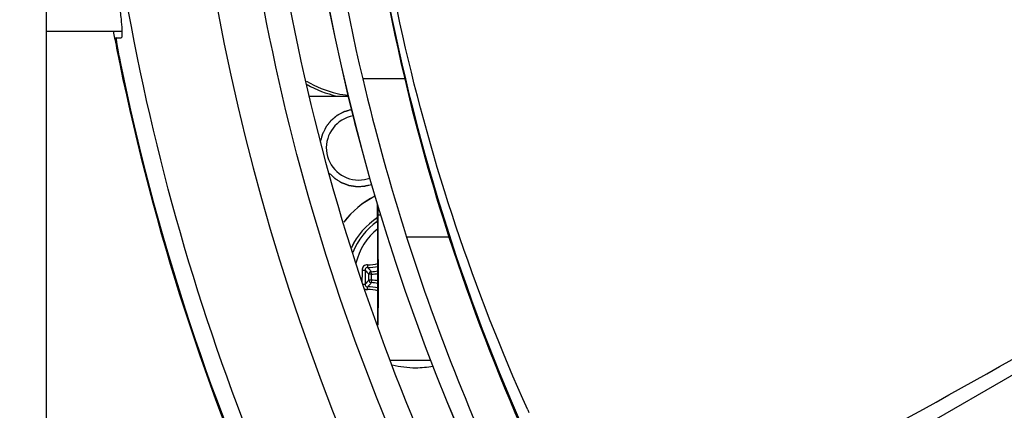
# Model space of a CAD drawing. Header units: millimetres. Extents: x 0 to 420, y 0 to 297.
# Tile 72 of 170: x 182.22 to 189.83, y 218.19 to 221.21. Entities that reach past the tile are written whole.
import ezdxf

# ---------------------------------------------------------------- set-up
doc = ezdxf.new("R2010")
doc.units = ezdxf.units.MM
doc.header["$LTSCALE"] = 23.1
doc.layers.get('0').update_dxf_attribs({"linetype": 'CONTINUOUS'})
for name, color, linetype in [('02___PRT_ALL_AXES', 7, 'CONTINUOUS'), ('AXES', 7, 'CONTINUOUS'), ('DIM_PILOTEES', 7, 'CONTINUOUS')]:
    doc.layers.add(name, color=color, linetype=linetype)
doc.styles.get("Standard").update_dxf_attribs({"font": 'txt', "width": 0.7})
doc.dimstyles.new('DIMSTYLE_1', dxfattribs={"dimtxt": 2.5, "dimasz": 3.5, "dimexe": 2, "dimexo": 0, "dimtad": 1, "dimdec": 0, "dimlfac": 5, "dimdsep": 46, "dimtxsty": 'Standard', "dimblk": '_FILLED', "dimblk1": '_FILLED', "dimblk2": '_FILLED', "dimcen": 0.09, "dimazin": 2, "dimtp": 0.5, "dimtm": 0.5, "dimtfac": 1, "dimtdec": 0, "dimtofl": 0, "dimtmove": 0, "dimatfit": 3, "dimldrblk": '_FILLED', "dimfxl": 0, "dimtolj": 1, "dimarcsym": 0})

# ---------------------------------------------------------------- blocks, each defined once
blk = doc.blocks.new('_FILLED')
at = {"color": 0, "linetype": 'ByBlock'}
blk.add_solid([(0, 0), (-1, 0.1429), (-1, -0.1429)], dxfattribs=at)
blk = doc.blocks.new('*D3')
at = {"layer": 'DIM_PILOTEES', "color": 2, "linetype": 'Continuous'}
for p, q in [((200.3353, 242.692), (141.0228, 242.692)), ((143.0228, 242.692), (143.0228, 206.9257)), ((143.0228, 171.1595), (143.0228, 206.9257)), ((169.1324, 171.1595), (141.0228, 171.1595))]:
    blk.add_line(p, q, dxfattribs=at)
at = {"layer": 'DIM_PILOTEES', "color": 2, "linetype": 'Continuous', "xscale": 3.5, "yscale": 3.5, "zscale": 3.5}
for p, rotation in [((143.0228, 242.692), 90), ((143.0228, 171.1595), 270)]:
    blk.add_blockref('_FILLED', p, dxfattribs=dict(at, rotation=rotation))
at = {"layer": 'DIM_PILOTEES', "color": 2, "linetype": 'Continuous', "insert": (139.8978, 206.9257), "char_height": 2.5, "width": 8.303571, "attachment_point": 2, "rotation": 90, "line_spacing_factor": 0.9}
blk.add_mtext('{\\ftxt;\\W0.0001;\\H0.0001;\\~}{\\ftxt;\\W2.2142857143;\\H2.5; }{\\ftxt;\\W0.0001;\\H0.0001;\\~}', dxfattribs=at)
blk = doc.blocks.new('*D4')
at = {"layer": 'DIM_PILOTEES', "color": 2, "linetype": 'Continuous'}
for p, q in [((200.3353, 242.692), (150.097, 242.692)), ((152.097, 242.692), (152.097, 209.4557)), ((152.097, 176.2195), (152.097, 209.4557)), ((183.7213, 176.2195), (150.097, 176.2195))]:
    blk.add_line(p, q, dxfattribs=at)
at = {"layer": 'DIM_PILOTEES', "color": 2, "linetype": 'Continuous', "xscale": 3.5, "yscale": 3.5, "zscale": 3.5}
for p, rotation in [((152.097, 242.692), 90), ((152.097, 176.2195), 270)]:
    blk.add_blockref('_FILLED', p, dxfattribs=dict(at, rotation=rotation))
at = {"layer": 'DIM_PILOTEES', "color": 2, "linetype": 'Continuous', "insert": (148.972, 209.4557), "char_height": 2.5, "width": 8.303571, "attachment_point": 2, "rotation": 90, "line_spacing_factor": 0.9}
blk.add_mtext('{\\ftxt;\\W0.0001;\\H0.0001;\\~}{\\ftxt;\\W2.2142857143;\\H2.5; }{\\ftxt;\\W0.0001;\\H0.0001;\\~}', dxfattribs=at)

msp = doc.modelspace()

# ---------------------------------------------------------------- linework, layer by layer
at = {"color": 7, "linetype": 'Continuous'}
for p, q in [((182.4255, 228.9516), (182.4255, 208.3195)), ((182.4255, 221.1195), (183.0117, 221.1195)), ((182.967, 221.0695), (183.0067, 221.0695)), ((182.9558, 221.0673), (182.9572, 221.0599)), ((182.9597, 221.068), (182.9611, 221.0606)), ((194.3904, 221.0588), (188.0055, 217.3724)), ((185.1977, 220.7521), (184.8732, 220.7521)), ((184.4645, 220.6195), (184.7624, 220.6195)), ((184.9888, 219.6459), (184.9867, 219.7848)), ((184.9878, 219.7812), (184.989, 219.6979)), ((184.9862, 219.6499), (184.9858, 219.6496)), ((184.9862, 219.6499), (184.9858, 219.6496)), ((185.0139, 219.6979), (184.989, 219.6979)), ((185.5398, 219.5297), (185.2123, 219.5297)), ((184.9407, 219.2419), (184.9398, 219.2618)), ((184.8682, 219.1844), (184.8681, 219.2195)), ((184.921, 219.197), (184.921, 219.2419)), ((184.9407, 219.2419), (184.921, 219.2419)), ((184.9407, 219.197), (184.921, 219.197)), ((184.9407, 219.197), (184.9398, 219.1771)), ((184.9407, 219.197), (184.9407, 219.2419)), ((185.0892, 218.5783), (185.398, 218.5783)), ((186.1498, 218.1934), (186.1582, 218.1741))]:
    msp.add_line(p, q, dxfattribs=at)
for centre, radius, start, end in [((200.519, 224.4195), 17.0577, 153.54717, 206.45283), ((200.5319, 224.4195), 16.2228, 154.44361, 205.55639), ((200.3155, 224.4195), 15.8719, 166.64055, 193.35945), ((200.5707, 224.4195), 15.7992, 180.00011, 207.69977), ((200.7666, 224.4195), 15.9951, 180.00001, 193.25465), ((200.3359, 224.4195), 17.7005, 190.74742, 190.91698), ((96.7646, 384.7608), 190.4941, 298.624844, 300.787643), ((200.3416, 224.4206), 17.7062, 190.94148, 191.5737), ((200.3891, 224.4364), 17.756, 191.59286, 204.27), ((200.3885, 224.4362), 17.7491, 191.59281, 204.27292), ((184.8542, 221.4237), 0.8245, 240.09947, 257.2716), ((201.3202, 224.6565), 16.9041, 193.35448, 197.6554), ((200.0623, 224.2537), 15.2715, 193.25517, 198.0192), ((319.7254, -1.3807), 254.8799, 119.415589, 121.031986), ((185.282, 219.2195), 0.7, 116.68253, 142.48565), ((185.2826, 219.2195), 0.7, 116.72406, 142.53615), ((185.2829, 219.2195), 0.5463, 122.66227, 155.52921), ((185.2829, 219.2195), 0.5462, 122.67122, 155.54594), ((185.2852, 219.2195), 0.5241, 124.83758, 158.78328), ((185.2847, 219.22), 0.5234, 124.45965, 124.78285), ((185.2856, 219.2195), 0.4768, 128.41295, 167.02976), ((200.5928, 224.4273), 16.1414, 197.66331, 205.99588), ((200.5728, 224.4194), 15.8083, 198.01794, 221.98017), ((184.9181, 219.5877), 0.2727, 268.25834, 285.50048), ((208.6372, 219.2197), 23.769, 179.86817, 180.00048), ((208.4539, 219.2194), 23.5624, 179.86771, 180.13229), ((185.559, 219.8593), 0.8878, 221.25485, 224.05828), ((184.9211, 219.5846), 0.2904, 268.17786, 283.93101), ((185.5327, 219.799), 0.8001, 219.1074, 222.18452), ((184.9228, 219.58), 0.3186, 273.06203, 282.36947), ((184.9226, 219.5796), 0.3381, 273.06947, 281.67786), ((185.5591, 218.5796), 0.8878, 135.94172, 138.7451), ((185.5326, 218.6399), 0.8, 137.81545, 140.89277), ((184.9228, 218.8589), 0.3186, 77.61851, 86.93795), ((184.9226, 218.8593), 0.3381, 78.31456, 86.93022), ((184.918, 218.8511), 0.2729, 74.47222, 91.75389), ((184.9211, 218.8542), 0.2904, 76.05121, 91.82096), ((185.2826, 219.2195), 0.7, 255.03279, 269.99909), ((185.2824, 219.221), 0.7015, 270.01257, 281.01997)]:
    msp.add_arc(centre, radius, start, end, dxfattribs=at)
for points, knots in [([(184.3538, 217.1452), (183.8383, 218.2812), (183.0472, 220.6709), (182.647, 224.4195), (183.0472, 228.168), (183.8383, 230.5577), (184.3538, 231.6937)], [0, 0, 0, 0, 0.250002, 0.5, 0.749998, 1, 1, 1, 1]), ([(185.4427, 217.2274), (184.9103, 218.3436), (184.0915, 220.7029), (183.6769, 224.4195), (184.0915, 228.136), (184.9103, 230.4953), (185.4427, 231.6115)], [0, 0, 0, 0, 0.250002, 0.5, 0.749998, 1, 1, 1, 1]), ([(185.6215, 231.5254), (185.0954, 230.4226), (184.2864, 228.0915), (183.8768, 224.4195), (184.2864, 220.7474), (185.0954, 218.4163), (185.6215, 217.3135)], [0, 0, 0, 0, 0.250002, 0.5, 0.749998, 1, 1, 1, 1]), ([(186.1498, 218.1934), (185.7319, 219.1192), (185.0499, 221.1597), (184.6883, 224.4195), (185.0499, 227.6792), (185.7319, 229.7197), (186.1498, 230.6455)], [0, 0, 0, 0, 0.237908, 0.5, 0.762092, 1, 1, 1, 1]), ([(183.0067, 227.7695), (183.0124, 227.7695), (183.0121, 227.7364), (183.0125, 227.6982), (183.0041, 227.6125), (182.9924, 227.5045), (182.9755, 227.3634), (182.9551, 227.1953), (182.9318, 227.0002), (182.897, 226.6928), (182.8535, 226.2578), (182.8101, 225.6865), (182.7807, 225.0657), (182.7704, 224.4195), (182.7807, 223.7732), (182.8101, 223.1524), (182.8535, 222.5811), (182.897, 222.1461), (182.9318, 221.8387), (182.9551, 221.6436), (182.9755, 221.4755), (182.9924, 221.3344), (183.0041, 221.2264), (183.0125, 221.1407), (183.0121, 221.1025), (183.0124, 221.0695), (183.0067, 221.0695)], [0, 0, 0, 0, 0.002549, 0.009744, 0.0217, 0.038299, 0.059372, 0.084692, 0.113998, 0.146993, 0.222733, 0.309033, 0.402642, 0.5, 0.597358, 0.690967, 0.777267, 0.853007, 0.886002, 0.915308, 0.940628, 0.961701, 0.9783, 0.990256, 0.997451, 1, 1, 1, 1]), ([(182.967, 221.0695), (182.966, 221.0695), (182.9675, 221.0631), (182.9671, 221.0566), (182.9699, 221.0411), (182.9714, 221.0302), (182.9725, 221.0237)], [0, 0, 0, 0, 0.064924, 0.257237, 0.572279, 1, 1, 1, 1]), ([(182.9725, 221.0237), (182.9742, 221.0131), (182.9831, 220.9615), (182.9931, 220.9102), (183.0014, 220.8695)], [0, 0, 0, 0, 0.205202, 1, 1, 1, 1]), ([(184.9901, 218.8499), (184.9911, 218.9945), (184.9914, 219.2089), (184.9905, 219.4742), (184.9895, 219.5949), (184.9888, 219.6459)], [0, 0, 0, 0, 0.545126, 0.807757, 1, 1, 1, 1]), ([(184.989, 219.6979), (184.9898, 219.6441), (184.9909, 219.5169), (184.9919, 219.2336), (184.9917, 219.0041), (184.9908, 218.848)], [0, 0, 0, 0, 0.18998, 0.448976, 1, 1, 1, 1]), ([(184.9098, 219.3151), (184.9044, 219.3153), (184.8936, 219.3134), (184.8797, 219.3044), (184.8704, 219.2907), (184.8682, 219.2797), (184.8682, 219.2743)], [0, 0, 0, 0, 0.248298, 0.497804, 0.748627, 1, 1, 1, 1]), ([(184.8682, 219.2743), (184.8709, 219.2743), (184.8761, 219.2743), (184.8831, 219.2743), (184.8882, 219.274), (184.8908, 219.2741), (184.8916, 219.2739)], [0, 0, 0, 0, 0.34991, 0.666002, 0.895504, 1, 1, 1, 1]), ([(184.9119, 219.2944), (184.9092, 219.2944), (184.9038, 219.2934), (184.8971, 219.2889), (184.8926, 219.282), (184.8916, 219.2766), (184.8916, 219.2739)], [0, 0, 0, 0, 0.247905, 0.49638, 0.74698, 1, 1, 1, 1]), ([(184.9097, 219.3151), (184.9096, 219.3126), (184.9096, 219.308), (184.9099, 219.3018), (184.9105, 219.2976), (184.9112, 219.2953), (184.9116, 219.2946), (184.9119, 219.2944)], [0, 0, 0, 0, 0.350731, 0.658619, 0.882998, 0.955202, 1, 1, 1, 1]), ([(184.9398, 219.2618), (184.935, 219.2615), (184.9251, 219.2569), (184.9211, 219.2468), (184.921, 219.2419)], [0, 0, 0, 0, 0.500154, 1, 1, 1, 1]), ([(184.921, 219.197), (184.9211, 219.1921), (184.9251, 219.182), (184.935, 219.1774), (184.9398, 219.1771)], [0, 0, 0, 0, 0.499846, 1, 1, 1, 1]), ([(184.8754, 219.1646), (184.8774, 219.1646), (184.8811, 219.1646), (184.8859, 219.1647), (184.8893, 219.1649), (184.8911, 219.1649), (184.8916, 219.165)], [0, 0, 0, 0, 0.371985, 0.682289, 0.898988, 1, 1, 1, 1]), ([(184.8916, 219.165), (184.8916, 219.1623), (184.8926, 219.1569), (184.8971, 219.15), (184.9038, 219.1455), (184.9092, 219.1445), (184.9119, 219.1445)], [0, 0, 0, 0, 0.253019, 0.503618, 0.752094, 1, 1, 1, 1]), ([(184.9097, 219.1238), (184.9096, 219.1263), (184.9096, 219.1309), (184.9099, 219.1371), (184.9105, 219.1413), (184.9112, 219.1436), (184.9116, 219.1443), (184.9119, 219.1445)], [0, 0, 0, 0, 0.35072, 0.658608, 0.882982, 0.955189, 1, 1, 1, 1])]:
    msp.add_open_spline(points, degree=3, knots=knots, dxfattribs=at)
at = {"color": 2, "linetype": 'Continuous'}
for points, knots in [([(184.7862, 220.5142), (184.7788, 220.512), (184.7678, 220.5087), (184.7548, 220.5048), (184.7475, 220.5026), (184.7419, 220.501), (184.7373, 220.4996), (184.7336, 220.4985), (184.7313, 220.4978), (184.7294, 220.4973), (184.7283, 220.4969), (184.7275, 220.4967), (184.727, 220.4965), (184.7266, 220.4963), (184.7261, 220.496), (184.7248, 220.4953), (184.7229, 220.4943), (184.7204, 220.4929), (184.7178, 220.4915), (184.7144, 220.4897), (184.7085, 220.4865), (184.7, 220.4819), (184.6915, 220.4773), (184.6856, 220.4741), (184.6822, 220.4723), (184.6797, 220.4709), (184.6771, 220.4695), (184.6752, 220.4685), (184.674, 220.4678), (184.6734, 220.4675), (184.673, 220.4673), (184.6726, 220.467), (184.672, 220.4664), (184.6711, 220.4657), (184.6696, 220.4644), (184.6677, 220.4629), (184.6648, 220.4604), (184.6611, 220.4573), (184.6567, 220.4535), (184.6523, 220.4498), (184.6479, 220.4461), (184.6435, 220.4423), (184.6391, 220.4386), (184.6354, 220.4355), (184.6324, 220.433), (184.6306, 220.4314), (184.6291, 220.4302), (184.628, 220.4293), (184.6271, 220.4285), (184.6264, 220.4278), (184.6258, 220.4274), (184.6254, 220.4268), (184.6248, 220.4261), (184.624, 220.4251), (184.6231, 220.424), (184.622, 220.4225), (184.6205, 220.4206), (184.6181, 220.4175), (184.6151, 220.4137), (184.6116, 220.4092), (184.608, 220.4046), (184.6045, 220.4), (184.6009, 220.3955), (184.5973, 220.3909), (184.5944, 220.3871), (184.592, 220.3841), (184.5905, 220.3822), (184.5893, 220.3807), (184.5886, 220.3797), (184.5881, 220.3791), (184.5878, 220.3787), (184.5876, 220.3782), (184.5873, 220.3777), (184.5867, 220.3764), (184.5857, 220.3744), (184.5845, 220.3719), (184.5832, 220.3693), (184.5815, 220.3658), (184.5785, 220.3597), (184.5743, 220.3511), (184.57, 220.3424), (184.567, 220.3364), (184.5653, 220.3329), (184.5641, 220.3303), (184.5628, 220.3277), (184.5618, 220.3258), (184.5612, 220.3245), (184.5609, 220.324), (184.5607, 220.3235), (184.5606, 220.3231), (184.5604, 220.3222), (184.56, 220.3211), (184.5596, 220.3192), (184.559, 220.3169), (184.558, 220.3131), (184.5568, 220.3084), (184.5554, 220.3028), (184.5534, 220.2953), (184.5501, 220.2821), (184.5472, 220.2709), (184.5453, 220.2634)], [0, 0, 0, 0, 0.0625, 0.09375, 0.109375, 0.125, 0.140625, 0.148438, 0.15625, 0.160156, 0.164062, 0.166016, 0.166992, 0.167969, 0.169922, 0.171875, 0.179688, 0.1875, 0.195312, 0.203125, 0.21875, 0.25, 0.28125, 0.296875, 0.304688, 0.3125, 0.320312, 0.328125, 0.330078, 0.332031, 0.333008, 0.333984, 0.335938, 0.339844, 0.34375, 0.351562, 0.359375, 0.375, 0.390625, 0.40625, 0.421875, 0.4375, 0.453125, 0.46875, 0.476562, 0.484375, 0.488281, 0.492188, 0.496094, 0.498047, 0.5, 0.501953, 0.503906, 0.507812, 0.511719, 0.515625, 0.523438, 0.53125, 0.546875, 0.5625, 0.578125, 0.59375, 0.609375, 0.625, 0.640625, 0.648438, 0.65625, 0.660156, 0.664062, 0.666016, 0.666992, 0.667969, 0.669922, 0.671875, 0.679688, 0.6875, 0.695312, 0.703125, 0.71875, 0.75, 0.78125, 0.796875, 0.804688, 0.8125, 0.820312, 0.828125, 0.830078, 0.832031, 0.833008, 0.833984, 0.835938, 0.839844, 0.84375, 0.851562, 0.859375, 0.875, 0.890625, 0.90625, 0.9375, 1, 1, 1, 1]), ([(184.6164, 220.0218), (184.6217, 220.0168), (184.6297, 220.0092), (184.6391, 220.0005), (184.6444, 219.9955), (184.6484, 219.9917), (184.6517, 219.9886), (184.6544, 219.9861), (184.6561, 219.9845), (184.6574, 219.9833), (184.6583, 219.9825), (184.6589, 219.9818), (184.6595, 219.9815), (184.6601, 219.9811), (184.6613, 219.9804), (184.663, 219.9792), (184.6654, 219.9778), (184.6678, 219.9763), (184.6709, 219.9743), (184.6765, 219.9709), (184.6844, 219.966), (184.6923, 219.961), (184.6978, 219.9576), (184.701, 219.9556), (184.7034, 219.9542), (184.7057, 219.9527), (184.7075, 219.9516), (184.7087, 219.9508), (184.7093, 219.9505), (184.7099, 219.9501), (184.7108, 219.9498), (184.7119, 219.9494), (184.7136, 219.9488), (184.7158, 219.9479), (184.7193, 219.9466), (184.7236, 219.945), (184.7289, 219.9431), (184.7341, 219.9411), (184.7393, 219.9392), (184.7446, 219.9372), (184.7498, 219.9352), (184.7542, 219.9336), (184.7577, 219.9323), (184.7603, 219.9313), (184.7625, 219.9305), (184.764, 219.9299), (184.7649, 219.9296), (184.7655, 219.9293), (184.7662, 219.9293), (184.7671, 219.9291), (184.7687, 219.9289), (184.771, 219.9285), (184.7738, 219.9281), (184.7775, 219.9275), (184.7821, 219.9267), (184.7876, 219.9259), (184.7931, 219.925), (184.7986, 219.9241), (184.8041, 219.9232), (184.8096, 219.9223), (184.8142, 219.9216), (184.8179, 219.921), (184.8202, 219.9206), (184.8221, 219.9203), (184.8232, 219.9202), (184.8241, 219.92), (184.8248, 219.92), (184.8255, 219.92), (184.8269, 219.9201), (184.829, 219.9202), (184.8318, 219.9203), (184.8346, 219.9204), (184.8383, 219.9205), (184.8448, 219.9208), (184.8541, 219.9212), (184.8634, 219.9216), (184.8699, 219.9218), (184.8737, 219.922), (184.8765, 219.9221), (184.8792, 219.9222), (184.8813, 219.9223), (184.8827, 219.9223), (184.8834, 219.9224), (184.8841, 219.9224), (184.885, 219.9227), (184.8862, 219.9229), (184.888, 219.9234), (184.8902, 219.9239), (184.8939, 219.9248), (184.8984, 219.9259), (184.9039, 219.9273), (184.9111, 219.929), (184.9238, 219.9321), (184.9347, 219.9348), (184.942, 219.9366)], [0, 0, 0, 0, 0.0625, 0.09375, 0.109375, 0.125, 0.140625, 0.148438, 0.15625, 0.160156, 0.164062, 0.166016, 0.167969, 0.169922, 0.171875, 0.179688, 0.1875, 0.195312, 0.203125, 0.21875, 0.25, 0.28125, 0.296875, 0.304688, 0.3125, 0.320312, 0.328125, 0.330078, 0.332031, 0.333984, 0.335938, 0.339844, 0.34375, 0.351562, 0.359375, 0.375, 0.390625, 0.40625, 0.421875, 0.4375, 0.453125, 0.46875, 0.476562, 0.484375, 0.492188, 0.496094, 0.498047, 0.5, 0.501953, 0.503906, 0.507812, 0.515625, 0.523438, 0.53125, 0.546875, 0.5625, 0.578125, 0.59375, 0.609375, 0.625, 0.640625, 0.648438, 0.65625, 0.660156, 0.664062, 0.666016, 0.667969, 0.669922, 0.671875, 0.679688, 0.6875, 0.695312, 0.703125, 0.71875, 0.75, 0.78125, 0.796875, 0.804688, 0.8125, 0.820312, 0.828125, 0.830078, 0.832031, 0.833984, 0.835938, 0.839844, 0.84375, 0.851562, 0.859375, 0.875, 0.890625, 0.90625, 0.9375, 1, 1, 1, 1])]:
    msp.add_open_spline(points, degree=3, knots=knots, dxfattribs=at)
at = {"color": 7, "linetype": 'Continuous'}
msp.add_open_spline([(184.8882, 219.1294), (184.8946, 219.1256), (184.9023, 219.1236), (184.9097, 219.1238)], degree=3, dxfattribs=at)
at = {"layer": '02___PRT_ALL_AXES', "color": 7, "linetype": 'Continuous'}
for centre, radius, start, end in [((200.5319, 224.4195), 16.2231, 154.44489, 205.55511), ((184.842, 220.2194), 0.25, 99.8635, 269.99921), ((184.8417, 220.2214), 0.2519, 270.07886, 290.25097)]:
    msp.add_arc(centre, radius, start, end, dxfattribs=at)
at = {"layer": '02___PRT_ALL_AXES', "color": 2, "linetype": 'Continuous'}
for points, knots in [([(184.7862, 220.5142), (184.7788, 220.512), (184.7678, 220.5087), (184.7548, 220.5048), (184.7475, 220.5026), (184.7419, 220.501), (184.7373, 220.4996), (184.7336, 220.4985), (184.7313, 220.4978), (184.7294, 220.4973), (184.7283, 220.4969), (184.7275, 220.4967), (184.727, 220.4965), (184.7266, 220.4963), (184.7261, 220.496), (184.7248, 220.4953), (184.7229, 220.4943), (184.7204, 220.4929), (184.7178, 220.4915), (184.7144, 220.4897), (184.7085, 220.4865), (184.7, 220.4819), (184.6915, 220.4773), (184.6856, 220.4741), (184.6822, 220.4723), (184.6797, 220.4709), (184.6771, 220.4695), (184.6752, 220.4685), (184.674, 220.4678), (184.6734, 220.4675), (184.673, 220.4673), (184.6726, 220.467), (184.672, 220.4664), (184.6711, 220.4657), (184.6696, 220.4644), (184.6677, 220.4629), (184.6648, 220.4604), (184.6611, 220.4573), (184.6567, 220.4535), (184.6523, 220.4498), (184.6479, 220.4461), (184.6435, 220.4423), (184.6391, 220.4386), (184.6354, 220.4355), (184.6324, 220.433), (184.6306, 220.4314), (184.6291, 220.4302), (184.628, 220.4293), (184.6271, 220.4285), (184.6264, 220.4278), (184.6258, 220.4274), (184.6254, 220.4268), (184.6248, 220.4261), (184.624, 220.4251), (184.6231, 220.424), (184.622, 220.4225), (184.6205, 220.4206), (184.6181, 220.4175), (184.6151, 220.4137), (184.6116, 220.4092), (184.608, 220.4046), (184.6045, 220.4), (184.6009, 220.3955), (184.5973, 220.3909), (184.5944, 220.3871), (184.592, 220.3841), (184.5905, 220.3822), (184.5893, 220.3807), (184.5886, 220.3797), (184.5881, 220.3791), (184.5878, 220.3787), (184.5876, 220.3782), (184.5873, 220.3777), (184.5867, 220.3764), (184.5857, 220.3744), (184.5845, 220.3719), (184.5832, 220.3693), (184.5815, 220.3658), (184.5785, 220.3597), (184.5743, 220.3511), (184.57, 220.3424), (184.567, 220.3364), (184.5653, 220.3329), (184.5641, 220.3303), (184.5628, 220.3277), (184.5618, 220.3258), (184.5612, 220.3245), (184.5609, 220.324), (184.5607, 220.3235), (184.5606, 220.3231), (184.5604, 220.3222), (184.56, 220.3211), (184.5596, 220.3192), (184.559, 220.3169), (184.558, 220.3131), (184.5568, 220.3084), (184.5554, 220.3028), (184.5534, 220.2953), (184.5501, 220.2821), (184.5472, 220.2709), (184.5453, 220.2634)], [0, 0, 0, 0, 0.0625, 0.09375, 0.109375, 0.125, 0.140625, 0.148438, 0.15625, 0.160156, 0.164062, 0.166016, 0.166992, 0.167969, 0.169922, 0.171875, 0.179688, 0.1875, 0.195312, 0.203125, 0.21875, 0.25, 0.28125, 0.296875, 0.304688, 0.3125, 0.320312, 0.328125, 0.330078, 0.332031, 0.333008, 0.333984, 0.335938, 0.339844, 0.34375, 0.351562, 0.359375, 0.375, 0.390625, 0.40625, 0.421875, 0.4375, 0.453125, 0.46875, 0.476562, 0.484375, 0.488281, 0.492188, 0.496094, 0.498047, 0.5, 0.501953, 0.503906, 0.507812, 0.511719, 0.515625, 0.523438, 0.53125, 0.546875, 0.5625, 0.578125, 0.59375, 0.609375, 0.625, 0.640625, 0.648438, 0.65625, 0.660156, 0.664062, 0.666016, 0.666992, 0.667969, 0.669922, 0.671875, 0.679688, 0.6875, 0.695312, 0.703125, 0.71875, 0.75, 0.78125, 0.796875, 0.804688, 0.8125, 0.820312, 0.828125, 0.830078, 0.832031, 0.833008, 0.833984, 0.835938, 0.839844, 0.84375, 0.851562, 0.859375, 0.875, 0.890625, 0.90625, 0.9375, 1, 1, 1, 1]), ([(184.6164, 220.0218), (184.6217, 220.0168), (184.6297, 220.0092), (184.6391, 220.0005), (184.6444, 219.9955), (184.6484, 219.9917), (184.6517, 219.9886), (184.6544, 219.9861), (184.6561, 219.9845), (184.6574, 219.9833), (184.6583, 219.9825), (184.6589, 219.9818), (184.6595, 219.9815), (184.6601, 219.9811), (184.6613, 219.9804), (184.663, 219.9792), (184.6654, 219.9778), (184.6678, 219.9763), (184.6709, 219.9743), (184.6765, 219.9709), (184.6844, 219.966), (184.6923, 219.961), (184.6978, 219.9576), (184.701, 219.9556), (184.7034, 219.9542), (184.7057, 219.9527), (184.7075, 219.9516), (184.7087, 219.9508), (184.7093, 219.9505), (184.7099, 219.9501), (184.7108, 219.9498), (184.7119, 219.9494), (184.7136, 219.9488), (184.7158, 219.9479), (184.7193, 219.9466), (184.7236, 219.945), (184.7289, 219.9431), (184.7341, 219.9411), (184.7393, 219.9392), (184.7446, 219.9372), (184.7498, 219.9352), (184.7542, 219.9336), (184.7577, 219.9323), (184.7603, 219.9313), (184.7625, 219.9305), (184.764, 219.9299), (184.7649, 219.9296), (184.7655, 219.9293), (184.7662, 219.9293), (184.7671, 219.9291), (184.7687, 219.9289), (184.771, 219.9285), (184.7738, 219.9281), (184.7775, 219.9275), (184.7821, 219.9267), (184.7876, 219.9259), (184.7931, 219.925), (184.7986, 219.9241), (184.8041, 219.9232), (184.8096, 219.9223), (184.8142, 219.9216), (184.8179, 219.921), (184.8202, 219.9206), (184.8221, 219.9203), (184.8232, 219.9202), (184.8241, 219.92), (184.8248, 219.92), (184.8255, 219.92), (184.8269, 219.9201), (184.829, 219.9202), (184.8318, 219.9203), (184.8346, 219.9204), (184.8383, 219.9205), (184.8448, 219.9208), (184.8541, 219.9212), (184.8634, 219.9216), (184.8699, 219.9218), (184.8737, 219.922), (184.8765, 219.9221), (184.8792, 219.9222), (184.8813, 219.9223), (184.8827, 219.9223), (184.8834, 219.9224), (184.8841, 219.9224), (184.885, 219.9227), (184.8862, 219.9229), (184.888, 219.9234), (184.8902, 219.9239), (184.8939, 219.9248), (184.8984, 219.9259), (184.9039, 219.9273), (184.9111, 219.929), (184.9238, 219.9321), (184.9347, 219.9348), (184.942, 219.9366)], [0, 0, 0, 0, 0.0625, 0.09375, 0.109375, 0.125, 0.140625, 0.148438, 0.15625, 0.160156, 0.164062, 0.166016, 0.167969, 0.169922, 0.171875, 0.179688, 0.1875, 0.195312, 0.203125, 0.21875, 0.25, 0.28125, 0.296875, 0.304688, 0.3125, 0.320312, 0.328125, 0.330078, 0.332031, 0.333984, 0.335938, 0.339844, 0.34375, 0.351562, 0.359375, 0.375, 0.390625, 0.40625, 0.421875, 0.4375, 0.453125, 0.46875, 0.476562, 0.484375, 0.492188, 0.496094, 0.498047, 0.5, 0.501953, 0.503906, 0.507812, 0.515625, 0.523438, 0.53125, 0.546875, 0.5625, 0.578125, 0.59375, 0.609375, 0.625, 0.640625, 0.648438, 0.65625, 0.660156, 0.664062, 0.666016, 0.667969, 0.669922, 0.671875, 0.679688, 0.6875, 0.695312, 0.703125, 0.71875, 0.75, 0.78125, 0.796875, 0.804688, 0.8125, 0.820312, 0.828125, 0.830078, 0.832031, 0.833984, 0.835938, 0.839844, 0.84375, 0.851562, 0.859375, 0.875, 0.890625, 0.90625, 0.9375, 1, 1, 1, 1])]:
    msp.add_open_spline(points, degree=3, knots=knots, dxfattribs=at)
at = {"layer": 'AXES', "color": 7, "linetype": 'Continuous'}
for centre, radius, start, end in [((184.8526, 221.4195), 0.8, 238.79129, 257.26838), ((184.8526, 221.4202), 0.8007, 257.2731, 263.42668)]:
    msp.add_arc(centre, radius, start, end, dxfattribs=at)

# ---------------------------------------------------------------- dimensions: what is measured, and where the dimension line sits
at = {"layer": 'DIM_PILOTEES', "color": 2, "linetype": 'Continuous'}
for base, p1, picture, middle in [((143.0228, 242.692), (169.1324, 171.1595), '*D3', (143.0228, 206.5686)), ((152.097, 242.692), (183.7213, 176.2195), '*D4', (152.097, 209.0986))]:
    dim = msp.add_linear_dim(base=base, p1=p1, p2=(200.3353, 242.692), angle=90, text='{\\ftxt;\\W0.0001;\\H0.0001;\\~}{\\ftxt;\\W2.2142857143;\\H2.5; }{\\ftxt;\\W0.0001;\\H0.0001;\\~}', dimstyle='DIMSTYLE_1', dxfattribs=at)
    dim.commit()
    dim.dimension.update_dxf_attribs({"geometry": picture, "text_midpoint": middle, "dimtype": 160})

doc.saveas('drawing.dxf')
